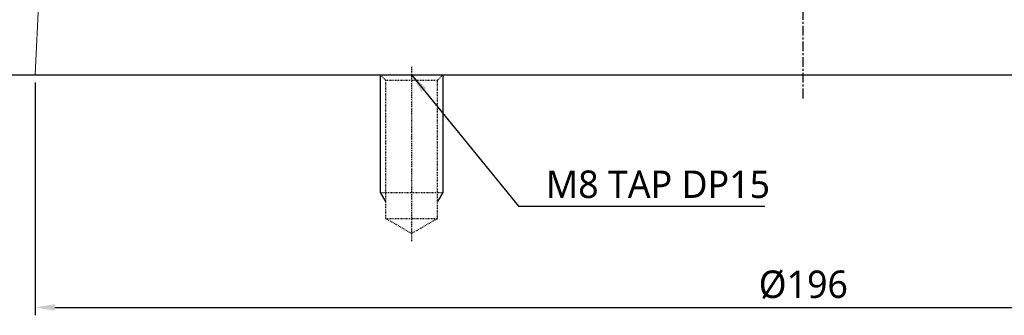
# Model space of a CAD drawing. Header units: millimetres. Extents: x 0 to 4378, y 0 to 2376.
# Tile 188 of 224: x 3894 to 4020, y 280 to 317. Entities that reach past the tile are written whole.
import ezdxf

# ---------------------------------------------------------------- set-up
doc = ezdxf.new("R2010")
doc.units = ezdxf.units.MM
doc.header["$LTSCALE"] = 0.2
for name, pattern in [('CENTER2', [1.125, 0.75, -0.125, 0.125, -0.125]), ('CENTERX2', [4, 2.5, -0.5, 0.5, -0.5]), ('HIDDEN', [0.375, 0.25, -0.125])]:
    doc.linetypes.add(name, pattern=pattern)
for name, color, linetype in [('01_Object Line', 4, 'Continuous'), ('02_Center Line', 1, 'CENTER2'), ('03_Hidden Line', 2, 'HIDDEN'), ('12_Before Rev.Num.', 5, 'Continuous')]:
    doc.layers.add(name, color=color, linetype=linetype)
doc.styles.add('Rainbow-4.0 Style', font='malgunsl.ttf')
doc.dimstyles.new('Rainbow-4.0 Style', dxfattribs={"dimtxt": 3.5, "dimasz": 2.5, "dimexe": 1, "dimexo": 1, "dimgap": 1, "dimtad": 1, "dimdsep": 46, "dimtxsty": 'Rainbow-4.0 Style', "dimcen": 0, "dimclrd": 251, "dimclre": 251, "dimclrt": 7, "dimazin": 3, "dimtp": 0.1, "dimtm": 0.1, "dimtfac": 0.61, "dimtmove": 0, "dimatfit": 3, "dimfxl": 1, "dimlwd": -1, "dimlwe": -1, "dimarcsym": 1})

# ---------------------------------------------------------------- blocks, each defined once
blk = doc.blocks.new('Blk$A24N2-5W24D')
at = {"linetype": 'Continuous', "lineweight": 18}
for p in [(-97.38, 16.78), (98.05, 3)]:
    blk.add_line(p, (-98.05, 3), dxfattribs=at)
at = {"layer": '02_Center Line', "linetype": 'CENTERX2', "ltscale": 2.5}
blk.add_line((0, 0), (0, 93.03), dxfattribs=at)
blk = doc.blocks.new('A$C0aa5b13d')
for p, q in [((-3.32, 14.32), (-4, 15)), ((3.32, 14.32), (-3.32, 14.32)), ((-3.32, -3.3), (-3.32, 14.32)), ((3.32, 14.32), (4, 15)), ((3.32, 14.32), (3.32, -3.3)), ((4, 0), (-4, 0)), ((3.32, -3.3), (-3.32, -3.3)), ((0, -5.22), (-3.32, -3.3)), ((3.32, -3.3), (0, -5.22))]:
    blk.add_line(p, q)
at = {"layer": '01_Object Line'}
for p, q in [((-4, 15), (-4, 0)), ((4, 15), (4, 0)), ((-4, 0), (-3.32, -1.17)), ((4, 0), (3.32, -1.17))]:
    blk.add_line(p, q, dxfattribs=at)
at = {"layer": '02_Center Line'}
blk.add_line((0, 16), (0, -6.22), dxfattribs=at)
blk = doc.blocks.new('*D161')
at = {"color": 251, "linetype": 'ByBlock', "transparency": 16777216}
for p, q in [((3896.43, 309.25), (3896.43, 279.59)), ((4092.52, 309.25), (4092.52, 279.59)), ((3898.93, 280.59), (4090.02, 280.59))]:
    blk.add_line(p, q, dxfattribs=at)
at = {"color": 251, "transparency": 16777216}
for points in [[(3898.93, 281), (3898.93, 280.17), (3896.43, 280.59)], [(4090.02, 281), (4090.02, 280.17), (4092.52, 280.59)]]:
    blk.add_solid(points, dxfattribs=at)
at = {"layer": 'Defpoints', "color": 0, "transparency": 16777216}
for p in [(3896.43, 310.25), (4092.52, 310.25), (4092.52, 280.59)]:
    blk.add_point(p, dxfattribs=at)
at = {"color": 7, "transparency": 16777216, "insert": (3994.48, 283.47), "char_height": 3.5, "attachment_point": 5, "style": 'Rainbow-4.0 Style'}
blk.add_mtext('%%c196', dxfattribs=at)

msp = doc.modelspace()

# ---------------------------------------------------------------- linework, layer by layer
at = {"layer": '12_Before Rev.Num.'}
msp.add_line((3859.969, 310.249), (4122.42, 310.249), dxfattribs=at)

# ---------------------------------------------------------------- block references
msp.add_blockref('Blk$A24N2-5W24D', (3994.475, 307.249))
at = {"layer": '03_Hidden Line', "xscale": -1}
msp.add_blockref('A$C0aa5b13d', (3944.475, 295.249), dxfattribs=at)

# ---------------------------------------------------------------- texts
at = {"color": 7, "insert": (3961.61, 294.499), "char_height": 3.5, "attachment_point": 7, "style": 'Rainbow-4.0 Style'}
msp.add_mtext('M8 TAP DP15', dxfattribs=at)

# ---------------------------------------------------------------- dimensions: what is measured, and where the dimension line sits
dim = msp.add_linear_dim(base=(4092.524, 280.588), p1=(3896.427, 310.249), p2=(4092.524, 310.249), dimstyle='Rainbow-4.0 Style', override={"dimdec": 0, "dimpost": '%%c<>'})
dim.commit()
dim.dimension.update_dxf_attribs({"geometry": '*D161', "text_midpoint": (3994.475, 283.474)})

# ---------------------------------------------------------------- leaders
at = {"annotation_type": 0, "has_hookline": 1, "hookline_direction": 0, "text_width": 27.971}
msp.add_leader([(3944.475, 310.249), (3958.11, 293.499), (3960.61, 293.499)], dimstyle='Rainbow-4.0 Style', override={"dimgap": 1, "dimtad": 1}, dxfattribs=at)

doc.saveas('drawing.dxf')
